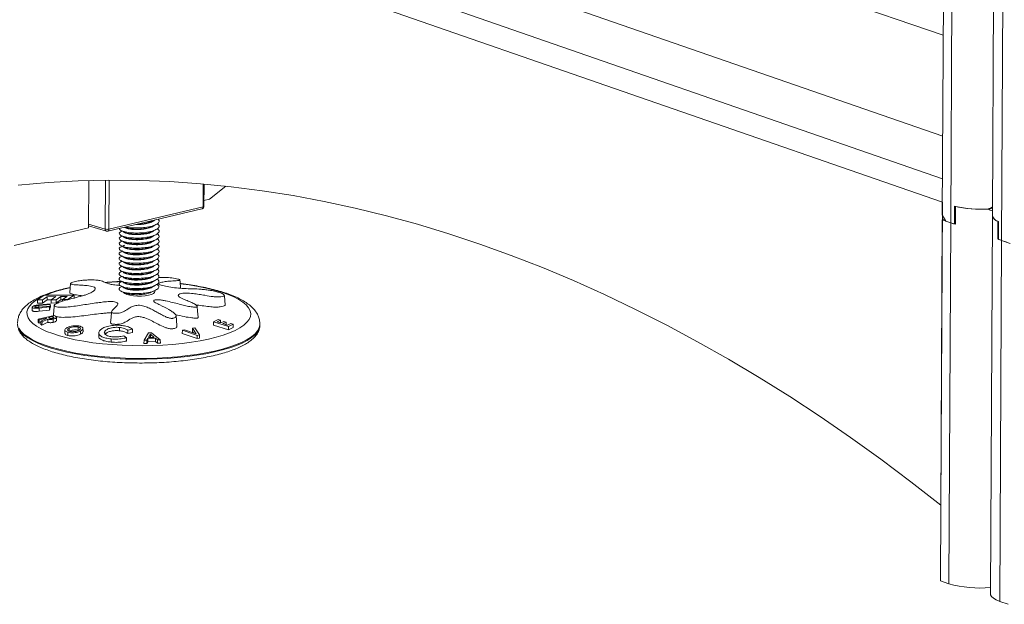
# Model space of a CAD drawing. Header units: millimetres. Extents: x 0 to 420, y 0 to 297.
# Tile 93 of 131: x 332 to 347, y 81 to 90. Entities that reach past the tile are written whole.
import ezdxf

# ---------------------------------------------------------------- set-up
doc = ezdxf.new("R2010")
doc.units = ezdxf.units.MM

msp = doc.modelspace()

# ---------------------------------------------------------------- linework, layer by layer
at = {"color": 7, "linetype": 'Continuous', "lineweight": 18}
for p, q in [((347.304, 109.045), (347.189, 86.826)), ((346.427, 86.835), (346.542, 108.9)), ((346.671, 108.932), (346.556, 86.714)), ((347.444, 108.665), (347.328, 86.446)), ((346.442, 89.559), (336.92, 92.86)), ((346.43, 87.383), (333.03, 92.029)), ((346.428, 87.026), (332.418, 91.884)), ((346.434, 88.027), (336.913, 91.327)), ((333.468, 87.355), (333.464, 86.636)), ((335.216, 86.964), (335.218, 87.302)), ((335.546, 87.27), (335.3, 87.072)), ((335.216, 87.052), (335.3, 87.072)), ((346.405, 82.429), (346.428, 87.026)), ((333.756, 86.586), (335.185, 86.925)), ((333.772, 86.616), (335.202, 86.955)), ((346.611, 86.697), (346.613, 86.965)), ((346.627, 86.693), (346.628, 86.961)), ((347.122, 86.92), (347.19, 86.936)), ((346.427, 86.758), (346.399, 81.28)), ((346.479, 86.74), (346.427, 86.835)), ((346.464, 86.767), (346.427, 86.758)), ((346.427, 86.758), (346.556, 86.714)), ((346.556, 86.714), (346.479, 86.74)), ((347.189, 86.826), (347.159, 81.08)), ((347.271, 86.47), (347.272, 86.738)), ((347.281, 86.465), (347.282, 86.733)), ((332.332, 86.367), (333.464, 86.636)), ((333.464, 86.666), (333.735, 86.587)), ((334.013, 86.647), (334.019, 86.645)), ((346.527, 81.236), (346.556, 86.714)), ((346.627, 86.7), (346.611, 86.697)), ((347.281, 86.472), (347.271, 86.47)), ((347.3, 80.968), (347.328, 86.446)), ((347.457, 86.401), (347.328, 86.446)), ((347.328, 86.446), (347.406, 86.419)), ((333.191, 85.793), (333.178, 85.658)), ((333.938, 85.73), (333.971, 85.746)), ((334.468, 85.668), (334.468, 85.685)), ((332.688, 85.544), (332.687, 85.495)), ((332.789, 85.613), (332.688, 85.544)), ((332.688, 85.544), (332.765, 85.544)), ((332.765, 85.544), (332.834, 85.592)), ((332.765, 85.544), (332.765, 85.495)), ((332.765, 85.495), (332.834, 85.543)), ((333.243, 85.617), (332.789, 85.613)), ((332.834, 85.592), (332.967, 85.594)), ((332.834, 85.592), (332.834, 85.543)), ((332.834, 85.543), (332.898, 85.544)), ((332.898, 85.545), (332.897, 85.496)), ((332.967, 85.594), (332.898, 85.545)), ((332.898, 85.545), (332.972, 85.546)), ((332.972, 85.546), (333.041, 85.594)), ((332.972, 85.546), (332.973, 85.497)), ((332.973, 85.497), (333.041, 85.545)), ((333.041, 85.594), (333.137, 85.595)), ((333.041, 85.594), (333.041, 85.545)), ((333.041, 85.545), (333.068, 85.545)), ((333.068, 85.547), (333.067, 85.522)), ((333.137, 85.595), (333.068, 85.547)), ((333.068, 85.547), (333.143, 85.548)), ((333.143, 85.548), (333.243, 85.617)), ((333.243, 85.617), (333.244, 85.567)), ((332.687, 85.495), (332.765, 85.495)), ((332.71, 85.457), (332.88, 85.474)), ((332.873, 85.448), (332.71, 85.432)), ((332.714, 85.42), (332.871, 85.436)), ((332.714, 85.371), (332.871, 85.387)), ((332.882, 85.485), (332.726, 85.47)), ((332.871, 85.436), (332.873, 85.448)), ((332.871, 85.436), (332.871, 85.387)), ((332.871, 85.387), (332.874, 85.399)), ((332.873, 85.448), (332.874, 85.399)), ((332.874, 85.424), (332.88, 85.425)), ((332.88, 85.474), (332.882, 85.485)), ((332.88, 85.474), (332.88, 85.425)), ((332.88, 85.425), (332.883, 85.436)), ((332.882, 85.485), (332.883, 85.436)), ((332.897, 85.496), (332.973, 85.497)), ((332.698, 85.251), (332.697, 85.203)), ((332.941, 85.309), (332.698, 85.251)), ((332.698, 85.251), (332.713, 85.24)), ((332.713, 85.24), (332.712, 85.191)), ((332.713, 85.24), (332.821, 85.266)), ((332.826, 85.262), (332.741, 85.22)), ((332.757, 85.208), (332.844, 85.252)), ((332.821, 85.266), (332.826, 85.262)), ((332.821, 85.266), (332.821, 85.26)), ((332.857, 85.275), (332.92, 85.29)), ((332.865, 85.269), (332.857, 85.275)), ((332.92, 85.29), (332.927, 85.285)), ((332.92, 85.29), (332.92, 85.265)), ((332.959, 85.296), (332.941, 85.309)), ((335.433, 85.244), (335.363, 85.21)), ((335.417, 85.21), (335.466, 85.234)), ((335.466, 85.234), (335.433, 85.244)), ((335.466, 85.234), (335.467, 85.194)), ((332.697, 85.203), (332.712, 85.191)), ((332.712, 85.191), (332.74, 85.198)), ((332.741, 85.22), (332.739, 85.172)), ((332.739, 85.172), (332.756, 85.159)), ((332.741, 85.22), (332.757, 85.208)), ((332.757, 85.208), (332.756, 85.159)), ((332.756, 85.159), (332.844, 85.203)), ((333.171, 85.116), (333.171, 85.068)), ((333.308, 85.131), (333.307, 85.082)), ((333.931, 85.125), (333.931, 85.075)), ((334.06, 85.083), (334.059, 85.033)), ((334.06, 85.083), (334.132, 85.098)), ((334.132, 85.098), (334.133, 85.049)), ((334.889, 85.084), (334.887, 85.035)), ((334.922, 85.091), (334.889, 85.084)), ((334.889, 85.084), (335.114, 85.004)), ((335.099, 85.029), (334.922, 85.091)), ((335.044, 85.115), (335.042, 85.066)), ((335.077, 85.121), (335.044, 85.115)), ((335.044, 85.115), (335.099, 85.029)), ((335.149, 85.011), (335.077, 85.121)), ((335.363, 85.21), (335.362, 85.161)), ((335.362, 85.161), (335.59, 85.09)), ((335.363, 85.21), (335.59, 85.139)), ((335.47, 85.193), (335.417, 85.21)), ((335.519, 85.217), (335.47, 85.193)), ((335.503, 85.183), (335.553, 85.206)), ((335.575, 85.16), (335.503, 85.183)), ((335.553, 85.206), (335.519, 85.217)), ((335.553, 85.206), (335.554, 85.167)), ((335.625, 85.184), (335.575, 85.16)), ((335.59, 85.139), (335.66, 85.173)), ((335.59, 85.139), (335.59, 85.09)), ((335.59, 85.09), (335.661, 85.124)), ((335.66, 85.173), (335.625, 85.184)), ((335.66, 85.173), (335.661, 85.124)), ((336.065, 85.162), (336.065, 85.175)), ((333.343, 85.071), (333.343, 85.022)), ((333.711, 85.069), (333.711, 85.02)), ((333.809, 84.951), (333.808, 84.902)), ((334.037, 84.967), (333.999, 84.997)), ((334.037, 84.967), (334.038, 84.918)), ((334.059, 85.033), (334.133, 85.049)), ((334.307, 84.93), (334.305, 84.881)), ((334.375, 85.041), (334.307, 84.93)), ((334.307, 84.93), (334.349, 84.932)), ((334.349, 84.932), (334.364, 84.956)), ((334.349, 84.932), (334.349, 84.883)), ((334.364, 84.956), (334.482, 84.96)), ((334.364, 84.956), (334.364, 84.907)), ((334.374, 84.972), (334.403, 85.021)), ((334.462, 84.975), (334.374, 84.972)), ((334.419, 85.043), (334.375, 85.041)), ((334.403, 85.021), (334.462, 84.975)), ((334.403, 85.021), (334.403, 84.973)), ((334.553, 84.938), (334.419, 85.043)), ((334.482, 84.96), (334.481, 84.911)), ((334.482, 84.96), (334.51, 84.937)), ((334.51, 84.937), (334.553, 84.938)), ((334.51, 84.937), (334.51, 84.888)), ((334.553, 84.938), (334.554, 84.889)), ((334.887, 85.035), (335.114, 84.956)), ((335.042, 85.066), (335.057, 85.044)), ((335.114, 85.004), (335.149, 85.011)), ((335.114, 85.004), (335.114, 84.956)), ((335.114, 84.956), (335.15, 84.963)), ((335.149, 85.011), (335.15, 84.963)), ((334.305, 84.881), (334.349, 84.883)), ((334.349, 84.883), (334.364, 84.907)), ((334.364, 84.907), (334.481, 84.911)), ((334.481, 84.911), (334.51, 84.888)), ((334.51, 84.888), (334.554, 84.889)), ((346.527, 81.236), (346.399, 81.28)), ((347.3, 80.968), (347.429, 80.923))]:
    msp.add_line(p, q, dxfattribs=at)
at = {"color": 8, "linetype": 'Continuous', "lineweight": 18}
for p, q in [((333.717, 86.618), (333.72, 87.359)), ((333.776, 87.36), (333.772, 86.616)), ((335.202, 86.955), (335.203, 87.303)), ((333.464, 86.691), (333.717, 86.618)), ((332.71, 85.457), (332.709, 85.432)), ((332.927, 85.285), (332.927, 85.267))]:
    msp.add_line(p, q, dxfattribs=at)
at = {"color": 7, "linetype": 'Continuous', "lineweight": 18, "flags": 128}
for points in [[(332.394, 87.287), (332.85, 87.325), (333.308, 87.349), (333.769, 87.36), (334.232, 87.356), (334.696, 87.338), (335.163, 87.306), (335.63, 87.261), (336.1, 87.201), (336.57, 87.127), (337.041, 87.039), (337.514, 86.937), (337.987, 86.821), (338.46, 86.691), (338.933, 86.547), (339.407, 86.39), (339.881, 86.219), (340.354, 86.034), (340.827, 85.836), (341.3, 85.624), (341.771, 85.399), (342.242, 85.16), (342.711, 84.908), (343.179, 84.644), (343.646, 84.365), (344.111, 84.075), (344.574, 83.771), (345.035, 83.454), (345.494, 83.125), (345.951, 82.783), (346.405, 82.429)], [(334.861, 85.72), (334.853, 85.815), (334.85, 85.845)], [(333.992, 85.657), (333.993, 85.656), (334.014, 85.639), (334.047, 85.625), (334.092, 85.613), (334.146, 85.605), (334.205, 85.601), (334.265, 85.601), (334.323, 85.606), (334.374, 85.614), (334.417, 85.626), (334.448, 85.641), (334.465, 85.658), (334.468, 85.668)], [(335.538, 85.47), (335.526, 85.601), (335.526, 85.612)], [(332.609, 85.432), (332.608, 85.414), (332.608, 85.383)], [(332.943, 85.461), (332.941, 85.444), (332.929, 85.317)], [(335.128, 85.281), (335.12, 85.371), (335.114, 85.442)], [(332.844, 85.252), (332.844, 85.212), (332.844, 85.203)], [(332.928, 85.253), (332.928, 85.212), (332.928, 85.203)], [(332.975, 85.23), (332.975, 85.251), (332.975, 85.281)], [(333.814, 85.362), (333.806, 85.278), (333.798, 85.199)], [(334.806, 85.143), (334.797, 85.242), (334.792, 85.3)], [(333.151, 85.052), (333.151, 85.019), (333.15, 85.004)], [(333.618, 85.039), (333.617, 85.011), (333.617, 84.99)], [(347.159, 81.08), (347.161, 81.067), (347.175, 81.04), (347.203, 81.014), (347.245, 80.99), (347.3, 80.968)]]:
    msp.add_lwpolyline(points, dxfattribs=at)
at = {"color": 8, "linetype": 'Continuous', "lineweight": 18, "flags": 128}
for points in [[(335.202, 86.955), (335.201, 86.948), (335.2, 86.942), (335.197, 86.936), (335.194, 86.931), (335.19, 86.928), (335.186, 86.926), (335.185, 86.925)], [(335.216, 86.964), (335.216, 86.963), (335.214, 86.961), (335.211, 86.959), (335.207, 86.957), (335.202, 86.955)], [(332.723, 85.573), (332.66, 85.534), (332.606, 85.493), (332.566, 85.45), (332.54, 85.406), (332.527, 85.362), (332.529, 85.318), (332.545, 85.273), (332.574, 85.229), (332.618, 85.186), (332.674, 85.145), (332.744, 85.105), (332.826, 85.066), (332.919, 85.031), (333.024, 84.997), (333.138, 84.967), (333.261, 84.939), (333.392, 84.915), (333.53, 84.894), (333.674, 84.877), (333.823, 84.864), (333.975, 84.855), (334.129, 84.849), (334.283, 84.848), (334.438, 84.851), (334.59, 84.858), (334.74, 84.868), (334.885, 84.883), (335.025, 84.902), (335.158, 84.924), (335.283, 84.949), (335.4, 84.978), (335.507, 85.009), (335.603, 85.044), (335.688, 85.081), (335.761, 85.12), (335.821, 85.16), (335.868, 85.203), (335.901, 85.246), (335.92, 85.29), (335.926, 85.334), (335.917, 85.379), (335.894, 85.423), (335.858, 85.466), (335.808, 85.509), (335.744, 85.55), (335.669, 85.589), (335.581, 85.626), (335.482, 85.661), (335.373, 85.693), (335.254, 85.722), (335.126, 85.748), (334.991, 85.77), (334.855, 85.788)], [(332.406, 85.114), (332.437, 85.068), (332.482, 85.024), (332.54, 84.981), (332.611, 84.939), (332.694, 84.899), (332.789, 84.861), (332.894, 84.826), (333.01, 84.793), (333.135, 84.764), (333.269, 84.737), (333.409, 84.714), (333.556, 84.695), (333.708, 84.679), (333.864, 84.668), (334.022, 84.66), (334.183, 84.656), (334.343, 84.656), (334.503, 84.66), (334.66, 84.669), (334.814, 84.681), (334.964, 84.697), (335.108, 84.716), (335.245, 84.74), (335.375, 84.766), (335.496, 84.796), (335.607, 84.829), (335.708, 84.864), (335.797, 84.902), (335.874, 84.942), (335.939, 84.984), (335.991, 85.028), (336.029, 85.072), (336.054, 85.118), (336.065, 85.164), (336.065, 85.177)], [(332.406, 85.1), (332.437, 85.055), (332.482, 85.01), (332.54, 84.967), (332.611, 84.925), (332.694, 84.885), (332.789, 84.848), (332.894, 84.812), (333.01, 84.78), (333.135, 84.75), (333.269, 84.724), (333.409, 84.701), (333.556, 84.682), (333.708, 84.666), (333.864, 84.654), (334.022, 84.646), (334.183, 84.643), (334.343, 84.643), (334.503, 84.647), (334.66, 84.655), (334.814, 84.667), (334.964, 84.683), (335.108, 84.703), (335.245, 84.726), (335.375, 84.753), (335.496, 84.783), (335.607, 84.815), (335.708, 84.851), (335.797, 84.889), (335.874, 84.929), (335.939, 84.971), (335.991, 85.014), (336.029, 85.059), (336.054, 85.105), (336.065, 85.151), (336.065, 85.162)]]:
    msp.add_lwpolyline(points, dxfattribs=at)
at = {"color": 7, "linetype": 'Continuous', "lineweight": 18}
for centre, radius, start, end in [((335.176, 86.964), 0.04, 283.3526, 359.7022), ((347.02, 88.683), 1.765, 256.6712, 273.3223), ((347.021, 88.714), 1.796, 257.3618, 273.2264), ((347.303, 86.85), 0.117, 191.9833, 254.4826), ((347.312, 86.856), 0.127, 193.6511, 256.5072), ((333.747, 86.731), 0.117, 254.7611, 282.2904), ((333.747, 86.625), 0.04, 253.7637, 283.3526), ((346.824, 87.496), 0.827, 251.0754, 256.1887), ((346.814, 87.463), 0.793, 251.0103, 255.211), ((347.492, 86.925), 0.507, 244.0936, 251.1854), ((347.502, 86.953), 0.536, 245.6122, 251.0655), ((346.994, 82.876), 1.706, 254.1127, 275.5579)]:
    msp.add_arc(centre, radius, start, end, dxfattribs=at)
at = {"color": 8, "linetype": 'Continuous', "lineweight": 18}
for centre, radius, start, end in [((333.747, 86.615), 0.0306, 175.0134, 247.4319), ((333.744, 86.612), 0.0287, 294.5727, 7.7445), ((334.183, 80.322), 5.504, 92.164, 94.8132), ((333.615, 83.646), 2.127, 101.7613, 112.2999)]:
    msp.add_arc(centre, radius, start, end, dxfattribs=at)
at = {"color": 7, "linetype": 'Continuous', "lineweight": 18}
for centre, major_axis, ratio, start_param, end_param in [((347.014, 86.593), (0.588, 0.416), 0.307983, 1.059586, 1.175122), ((347.019, 87.589), (-0.473, 0.668), 0.547208, 2.402342, 2.517878)]:
    msp.add_ellipse(centre, major_axis=major_axis, ratio=ratio, start_param=start_param, end_param=end_param, dxfattribs=at)
for points, knots in [([(334.03, 86.651), (334.034, 86.65), (334.063, 86.641), (334.148, 86.634), (334.266, 86.635), (334.382, 86.65), (334.475, 86.677), (334.529, 86.712), (334.544, 86.744), (334.525, 86.762), (334.518, 86.767)], [0, 0, 0, 0, 0.02532, 0.178113, 0.330906, 0.478946, 0.633073, 0.783263, 0.933456, 1, 1, 1, 1]), ([(334.185, 86.688), (334.21, 86.688), (334.266, 86.688), (334.352, 86.7), (334.423, 86.723), (334.462, 86.743), (334.464, 86.754), (334.464, 86.754)], [0, 0, 0, 0, 0.207602, 0.461402, 0.72566, 0.983156, 1, 1, 1, 1]), ([(334.221, 86.697), (334.234, 86.697), (334.278, 86.697), (334.353, 86.708), (334.398, 86.724), (334.421, 86.732)], [0, 0, 0, 0, 0.173515, 0.579196, 1, 1, 1, 1]), ([(334.326, 86.722), (334.343, 86.724), (334.399, 86.73), (334.452, 86.744), (334.471, 86.756), (334.472, 86.756)], [0, 0, 0, 0, 0.302302, 0.976034, 1, 1, 1, 1]), ([(334.42, 86.732), (334.428, 86.735), (334.445, 86.743), (334.463, 86.751), (334.472, 86.756)], [0, 0, 0, 0, 0.437373, 1, 1, 1, 1]), ([(333.976, 86.588), (333.963, 86.583), (333.93, 86.57), (333.925, 86.543), (333.96, 86.515), (334.038, 86.492), (334.145, 86.481), (334.266, 86.482), (334.381, 86.496), (334.474, 86.523), (334.529, 86.559), (334.543, 86.595), (334.518, 86.616), (334.507, 86.626)], [0, 0, 0, 0, 0.060367, 0.15613, 0.254402, 0.348792, 0.446213, 0.543635, 0.638026, 0.736297, 0.832059, 0.927823, 1, 1, 1, 1]), ([(333.935, 86.629), (333.934, 86.626), (333.927, 86.613), (333.963, 86.592), (334.038, 86.569), (334.146, 86.557), (334.266, 86.559), (334.382, 86.573), (334.475, 86.6), (334.53, 86.635), (334.544, 86.671), (334.518, 86.693), (334.507, 86.702)], [0, 0, 0, 0, 0.031629, 0.1444, 0.252715, 0.36451, 0.476304, 0.584621, 0.697392, 0.807282, 0.917174, 1, 1, 1, 1]), ([(333.965, 86.594), (333.974, 86.59), (333.992, 86.581), (334.01, 86.572), (334.019, 86.568)], [0, 0, 0, 0, 0.50006, 1, 1, 1, 1]), ([(333.996, 86.586), (333.995, 86.584), (333.99, 86.574), (334.018, 86.558), (334.078, 86.541), (334.163, 86.533), (334.259, 86.535), (334.35, 86.547), (334.425, 86.569), (334.449, 86.588), (334.461, 86.598)], [0, 0, 0, 0, 0.037316, 0.17829, 0.313682, 0.453431, 0.593184, 0.728578, 0.869551, 1, 1, 1, 1]), ([(334.008, 86.646), (334.012, 86.642), (334.024, 86.632), (334.08, 86.618), (334.163, 86.609), (334.26, 86.612), (334.351, 86.624), (334.425, 86.646), (334.45, 86.665), (334.461, 86.674)], [0, 0, 0, 0, 0.080608, 0.232095, 0.388457, 0.544823, 0.696312, 0.854043, 1, 1, 1, 1]), ([(334.02, 86.568), (334.021, 86.567), (334.03, 86.56), (334.081, 86.549), (334.163, 86.54), (334.259, 86.543), (334.352, 86.554), (334.397, 86.57), (334.42, 86.579)], [0, 0, 0, 0, 0.0162, 0.209038, 0.408082, 0.607131, 0.799971, 1, 1, 1, 1]), ([(334.021, 86.645), (334.021, 86.644), (334.031, 86.637), (334.081, 86.626), (334.163, 86.617), (334.259, 86.619), (334.352, 86.631), (334.397, 86.647), (334.42, 86.655)], [0, 0, 0, 0, 0.0162, 0.209038, 0.408082, 0.607131, 0.799971, 1, 1, 1, 1]), ([(334.42, 86.655), (334.428, 86.659), (334.445, 86.667), (334.462, 86.675), (334.472, 86.679)], [0, 0, 0, 0, 0.437373, 1, 1, 1, 1]), ([(334.42, 86.578), (334.427, 86.582), (334.444, 86.59), (334.462, 86.598), (334.472, 86.603)], [0, 0, 0, 0, 0.437368, 1, 1, 1, 1]), ([(333.975, 86.435), (333.963, 86.43), (333.929, 86.417), (333.924, 86.39), (333.959, 86.362), (334.037, 86.339), (334.144, 86.327), (334.265, 86.329), (334.381, 86.343), (334.474, 86.37), (334.528, 86.405), (334.542, 86.442), (334.517, 86.463), (334.506, 86.472)], [0, 0, 0, 0, 0.060367, 0.15613, 0.254402, 0.348792, 0.446213, 0.543635, 0.638026, 0.736297, 0.832059, 0.927823, 1, 1, 1, 1]), ([(333.976, 86.512), (333.963, 86.507), (333.93, 86.494), (333.924, 86.467), (333.959, 86.439), (334.038, 86.416), (334.145, 86.404), (334.265, 86.406), (334.381, 86.42), (334.474, 86.447), (334.529, 86.482), (334.543, 86.518), (334.517, 86.54), (334.506, 86.549)], [0, 0, 0, 0, 0.060367, 0.15613, 0.254402, 0.348792, 0.446213, 0.543635, 0.638026, 0.736297, 0.832059, 0.927823, 1, 1, 1, 1]), ([(333.964, 86.517), (333.973, 86.513), (333.991, 86.504), (334.009, 86.496), (334.018, 86.491)], [0, 0, 0, 0, 0.50006, 1, 1, 1, 1]), ([(333.964, 86.441), (333.973, 86.436), (333.991, 86.428), (334.009, 86.419), (334.018, 86.415)], [0, 0, 0, 0, 0.50006, 1, 1, 1, 1]), ([(333.996, 86.509), (333.995, 86.507), (333.99, 86.498), (334.018, 86.482), (334.077, 86.464), (334.163, 86.456), (334.259, 86.458), (334.35, 86.471), (334.425, 86.492), (334.449, 86.512), (334.46, 86.521)], [0, 0, 0, 0, 0.037316, 0.17829, 0.313682, 0.453431, 0.593184, 0.728578, 0.869551, 1, 1, 1, 1]), ([(333.995, 86.433), (333.994, 86.431), (333.989, 86.421), (334.017, 86.405), (334.077, 86.388), (334.163, 86.38), (334.258, 86.382), (334.35, 86.394), (334.424, 86.416), (334.448, 86.435), (334.46, 86.444)], [0, 0, 0, 0, 0.0373162, 0.1782901, 0.3136821, 0.4534312, 0.593184, 0.7285779, 0.8695508, 1, 1, 1, 1]), ([(334.019, 86.415), (334.02, 86.414), (334.03, 86.407), (334.08, 86.396), (334.162, 86.387), (334.258, 86.389), (334.351, 86.401), (334.396, 86.417), (334.419, 86.425)], [0, 0, 0, 0, 0.0162001, 0.209038, 0.4080816, 0.6071306, 0.7999711, 1, 1, 1, 1]), ([(334.02, 86.491), (334.021, 86.491), (334.03, 86.483), (334.08, 86.472), (334.162, 86.464), (334.259, 86.466), (334.352, 86.478), (334.397, 86.494), (334.419, 86.502)], [0, 0, 0, 0, 0.0162001, 0.2090381, 0.4080817, 0.6071307, 0.7999711, 1, 1, 1, 1]), ([(334.419, 86.502), (334.427, 86.505), (334.444, 86.513), (334.461, 86.522), (334.471, 86.526)], [0, 0, 0, 0, 0.437373, 1, 1, 1, 1]), ([(334.419, 86.425), (334.426, 86.429), (334.444, 86.437), (334.461, 86.445), (334.471, 86.45)], [0, 0, 0, 0, 0.437373, 1, 1, 1, 1]), ([(333.975, 86.282), (333.962, 86.277), (333.929, 86.264), (333.923, 86.237), (333.958, 86.209), (334.036, 86.186), (334.144, 86.174), (334.264, 86.176), (334.38, 86.19), (334.473, 86.217), (334.528, 86.252), (334.542, 86.288), (334.516, 86.31), (334.505, 86.319)], [0, 0, 0, 0, 0.060367, 0.15613, 0.254402, 0.348792, 0.446213, 0.543635, 0.638026, 0.736297, 0.832059, 0.927823, 1, 1, 1, 1]), ([(333.975, 86.359), (333.962, 86.354), (333.929, 86.34), (333.924, 86.313), (333.959, 86.285), (334.037, 86.263), (334.144, 86.251), (334.265, 86.252), (334.38, 86.266), (334.473, 86.294), (334.528, 86.329), (334.542, 86.365), (334.516, 86.386), (334.506, 86.396)], [0, 0, 0, 0, 0.060367, 0.15613, 0.254402, 0.348792, 0.446213, 0.543635, 0.638026, 0.736297, 0.832059, 0.927823, 1, 1, 1, 1]), ([(333.963, 86.287), (333.972, 86.283), (333.99, 86.275), (334.008, 86.266), (334.017, 86.262)], [0, 0, 0, 0, 0.50006, 1, 1, 1, 1]), ([(333.964, 86.364), (333.973, 86.36), (333.99, 86.351), (334.008, 86.343), (334.017, 86.338)], [0, 0, 0, 0, 0.500058, 1, 1, 1, 1]), ([(334.016, 86.372), (334.008, 86.371), (333.997, 86.369), (333.991, 86.366), (333.99, 86.365)], [0, 0, 0, 0, 0.7021709, 1, 1, 1, 1]), ([(333.995, 86.356), (333.994, 86.354), (333.989, 86.345), (334.017, 86.328), (334.077, 86.311), (334.162, 86.303), (334.258, 86.305), (334.349, 86.317), (334.424, 86.339), (334.448, 86.359), (334.46, 86.368)], [0, 0, 0, 0, 0.037316, 0.17829, 0.313682, 0.453431, 0.593184, 0.728578, 0.869551, 1, 1, 1, 1]), ([(333.995, 86.279), (333.993, 86.277), (333.988, 86.268), (334.017, 86.252), (334.076, 86.235), (334.162, 86.226), (334.258, 86.228), (334.349, 86.241), (334.423, 86.263), (334.448, 86.282), (334.459, 86.291)], [0, 0, 0, 0, 0.037316, 0.17829, 0.313682, 0.453431, 0.593184, 0.728578, 0.869551, 1, 1, 1, 1]), ([(334.019, 86.338), (334.02, 86.338), (334.029, 86.33), (334.079, 86.319), (334.162, 86.311), (334.258, 86.313), (334.351, 86.325), (334.396, 86.341), (334.419, 86.349)], [0, 0, 0, 0, 0.0162, 0.209038, 0.408082, 0.607131, 0.799971, 1, 1, 1, 1]), ([(334.019, 86.262), (334.019, 86.261), (334.029, 86.254), (334.079, 86.242), (334.161, 86.234), (334.257, 86.236), (334.35, 86.248), (334.395, 86.264), (334.418, 86.272)], [0, 0, 0, 0, 0.0162, 0.209038, 0.408082, 0.607131, 0.799971, 1, 1, 1, 1]), ([(334.418, 86.349), (334.426, 86.352), (334.443, 86.36), (334.461, 86.368), (334.47, 86.373)], [0, 0, 0, 0, 0.43737, 1, 1, 1, 1]), ([(334.418, 86.272), (334.426, 86.275), (334.443, 86.284), (334.46, 86.292), (334.47, 86.296)], [0, 0, 0, 0, 0.437373, 1, 1, 1, 1]), ([(333.974, 86.205), (333.961, 86.2), (333.928, 86.187), (333.923, 86.16), (333.958, 86.132), (334.036, 86.109), (334.143, 86.098), (334.264, 86.099), (334.379, 86.113), (334.472, 86.14), (334.527, 86.175), (334.541, 86.212), (334.516, 86.233), (334.505, 86.243)], [0, 0, 0, 0, 0.060367, 0.15613, 0.254402, 0.348792, 0.446213, 0.543635, 0.638026, 0.736297, 0.832059, 0.927823, 1, 1, 1, 1]), ([(333.974, 86.129), (333.961, 86.124), (333.928, 86.111), (333.923, 86.083), (333.957, 86.056), (334.036, 86.033), (334.143, 86.021), (334.263, 86.022), (334.379, 86.037), (334.472, 86.064), (334.527, 86.099), (334.541, 86.135), (334.515, 86.157), (334.504, 86.166)], [0, 0, 0, 0, 0.060367, 0.15613, 0.254402, 0.348792, 0.446213, 0.543635, 0.638026, 0.736297, 0.832059, 0.927823, 1, 1, 1, 1]), ([(333.963, 86.211), (333.972, 86.207), (333.99, 86.198), (334.008, 86.189), (334.017, 86.185)], [0, 0, 0, 0, 0.50006, 1, 1, 1, 1]), ([(333.963, 86.134), (333.971, 86.13), (333.989, 86.121), (334.007, 86.113), (334.016, 86.108)], [0, 0, 0, 0, 0.5000558, 1, 1, 1, 1]), ([(333.994, 86.203), (333.993, 86.201), (333.988, 86.191), (334.016, 86.175), (334.076, 86.158), (334.161, 86.15), (334.257, 86.152), (334.348, 86.164), (334.423, 86.186), (334.447, 86.205), (334.459, 86.215)], [0, 0, 0, 0, 0.037316, 0.17829, 0.313682, 0.453431, 0.593184, 0.728578, 0.869551, 1, 1, 1, 1]), ([(333.994, 86.126), (333.993, 86.124), (333.988, 86.115), (334.016, 86.099), (334.075, 86.081), (334.161, 86.073), (334.257, 86.075), (334.348, 86.087), (334.423, 86.109), (334.447, 86.129), (334.458, 86.138)], [0, 0, 0, 0, 0.0373162, 0.1782901, 0.3136821, 0.4534312, 0.593184, 0.7285779, 0.8695508, 1, 1, 1, 1]), ([(334.018, 86.185), (334.019, 86.184), (334.028, 86.177), (334.079, 86.166), (334.161, 86.157), (334.257, 86.16), (334.35, 86.171), (334.395, 86.187), (334.418, 86.195)], [0, 0, 0, 0, 0.0162001, 0.2090381, 0.4080817, 0.6071307, 0.7999711, 1, 1, 1, 1]), ([(334.417, 86.119), (334.425, 86.122), (334.442, 86.13), (334.459, 86.138), (334.469, 86.143)], [0, 0, 0, 0, 0.437373, 1, 1, 1, 1]), ([(334.418, 86.195), (334.425, 86.199), (334.442, 86.207), (334.46, 86.215), (334.47, 86.22)], [0, 0, 0, 0, 0.437373, 1, 1, 1, 1]), ([(333.973, 86.052), (333.961, 86.047), (333.927, 86.034), (333.922, 86.007), (333.957, 85.979), (334.035, 85.956), (334.142, 85.944), (334.263, 85.946), (334.379, 85.96), (334.472, 85.987), (334.526, 86.022), (334.54, 86.058), (334.515, 86.08), (334.504, 86.089)], [0, 0, 0, 0, 0.060367, 0.15613, 0.254402, 0.348792, 0.446213, 0.543635, 0.638026, 0.736297, 0.832059, 0.927823, 1, 1, 1, 1]), ([(333.973, 85.975), (333.96, 85.97), (333.927, 85.957), (333.922, 85.93), (333.957, 85.902), (334.035, 85.879), (334.142, 85.868), (334.263, 85.869), (334.378, 85.883), (334.471, 85.91), (334.526, 85.946), (334.54, 85.982), (334.514, 86.003), (334.504, 86.013)], [0, 0, 0, 0, 0.060367, 0.15613, 0.254402, 0.348792, 0.446213, 0.543635, 0.638026, 0.736297, 0.832059, 0.927823, 1, 1, 1, 1]), ([(333.962, 86.058), (333.971, 86.053), (333.989, 86.045), (334.007, 86.036), (334.016, 86.032)], [0, 0, 0, 0, 0.50006, 1, 1, 1, 1]), ([(333.962, 85.981), (333.971, 85.977), (333.988, 85.968), (334.006, 85.959), (334.015, 85.955)], [0, 0, 0, 0, 0.50006, 1, 1, 1, 1]), ([(333.993, 85.973), (333.992, 85.971), (333.987, 85.961), (334.015, 85.945), (334.075, 85.928), (334.16, 85.92), (334.256, 85.922), (334.347, 85.934), (334.422, 85.956), (334.446, 85.975), (334.458, 85.985)], [0, 0, 0, 0, 0.037316, 0.17829, 0.313682, 0.453431, 0.593184, 0.728578, 0.869551, 1, 1, 1, 1]), ([(333.993, 86.05), (333.992, 86.048), (333.987, 86.038), (334.015, 86.022), (334.075, 86.005), (334.161, 85.996), (334.256, 85.999), (334.348, 86.011), (334.422, 86.033), (334.446, 86.052), (334.458, 86.061)], [0, 0, 0, 0, 0.037316, 0.17829, 0.313682, 0.453431, 0.593184, 0.728578, 0.869551, 1, 1, 1, 1]), ([(334.017, 86.032), (334.018, 86.031), (334.028, 86.024), (334.078, 86.013), (334.16, 86.004), (334.256, 86.006), (334.349, 86.018), (334.394, 86.034), (334.417, 86.042)], [0, 0, 0, 0, 0.0162, 0.209038, 0.408082, 0.607131, 0.799971, 1, 1, 1, 1]), ([(334.018, 86.108), (334.019, 86.108), (334.028, 86.1), (334.078, 86.089), (334.16, 86.081), (334.257, 86.083), (334.35, 86.095), (334.395, 86.111), (334.417, 86.119)], [0, 0, 0, 0, 0.0162001, 0.209038, 0.4080816, 0.6071306, 0.7999711, 1, 1, 1, 1]), ([(334.416, 85.965), (334.424, 85.969), (334.441, 85.977), (334.459, 85.985), (334.468, 85.99)], [0, 0, 0, 0, 0.437373, 1, 1, 1, 1]), ([(334.417, 86.042), (334.424, 86.046), (334.442, 86.054), (334.459, 86.062), (334.469, 86.066)], [0, 0, 0, 0, 0.437368, 1, 1, 1, 1]), ([(333.707, 85.812), (333.697, 85.817), (333.677, 85.827), (333.638, 85.839), (333.571, 85.846), (333.49, 85.848), (333.408, 85.844), (333.351, 85.838), (333.304, 85.831), (333.26, 85.823), (333.221, 85.812), (333.193, 85.8), (333.188, 85.788), (333.207, 85.78), (333.243, 85.774), (333.294, 85.77), (333.363, 85.766), (333.435, 85.761), (333.493, 85.754), (333.541, 85.743), (333.571, 85.724), (333.563, 85.695), (333.523, 85.663), (333.461, 85.634), (333.397, 85.613), (333.317, 85.591), (333.21, 85.564), (333.104, 85.535), (333.023, 85.508), (332.977, 85.489), (332.951, 85.474), (332.942, 85.464), (332.943, 85.454), (332.959, 85.444), (332.994, 85.434), (333.061, 85.43), (333.155, 85.436), (333.266, 85.45), (333.415, 85.473), (333.557, 85.495), (333.692, 85.512), (333.771, 85.519), (333.833, 85.518), (333.874, 85.512), (333.898, 85.501), (333.909, 85.487), (333.905, 85.463), (333.872, 85.432), (333.837, 85.4), (333.818, 85.375), (333.813, 85.362), (333.814, 85.354), (333.819, 85.349), (333.83, 85.345), (333.852, 85.341), (333.887, 85.339), (333.929, 85.342), (333.972, 85.354), (334.014, 85.375), (334.057, 85.402), (334.101, 85.431), (334.147, 85.453), (334.197, 85.461), (334.24, 85.462), (334.296, 85.453), (334.357, 85.432), (334.422, 85.401), (334.486, 85.366), (334.55, 85.33), (334.609, 85.298), (334.659, 85.277), (334.693, 85.267), (334.716, 85.263), (334.738, 85.263), (334.759, 85.268), (334.779, 85.277), (334.792, 85.289), (334.793, 85.307), (334.776, 85.333), (334.736, 85.365), (334.66, 85.412), (334.57, 85.456), (334.49, 85.494), (334.457, 85.514), (334.451, 85.526), (334.455, 85.535), (334.466, 85.541), (334.481, 85.545), (334.504, 85.547), (334.539, 85.545), (334.585, 85.538), (334.689, 85.518), (334.8, 85.491), (334.918, 85.458), (334.998, 85.441), (335.057, 85.433), (335.091, 85.431), (335.102, 85.431), (335.109, 85.432), (335.112, 85.434), (335.115, 85.439), (335.111, 85.453), (335.088, 85.476), (335.034, 85.505), (334.959, 85.533), (334.89, 85.559), (334.843, 85.583), (334.824, 85.603), (334.825, 85.62), (334.846, 85.636), (334.889, 85.645), (334.958, 85.648), (335.045, 85.641), (335.141, 85.628), (335.242, 85.611), (335.337, 85.594), (335.421, 85.586), (335.475, 85.589), (335.512, 85.596), (335.528, 85.607), (335.522, 85.622), (335.496, 85.638), (335.455, 85.655), (335.392, 85.673), (335.318, 85.688), (335.242, 85.698), (335.149, 85.707), (335.042, 85.712), (334.922, 85.714), (334.798, 85.724), (334.684, 85.74), (334.599, 85.757), (334.549, 85.771), (334.528, 85.782), (334.525, 85.793), (334.552, 85.805), (334.609, 85.818), (334.69, 85.829), (334.775, 85.833), (334.83, 85.837), (334.85, 85.841), (334.851, 85.847), (334.835, 85.856), (334.802, 85.865), (334.757, 85.873), (334.704, 85.88), (334.65, 85.884), (334.598, 85.885), (334.551, 85.884), (334.532, 85.881), (334.522, 85.88)], [0, 0, 0, 0, 0.010928, 0.020865, 0.031179, 0.044858, 0.051691, 0.057141, 0.061217, 0.065291, 0.071327, 0.077504, 0.083772, 0.092228, 0.098736, 0.105407, 0.116466, 0.127533, 0.135187, 0.142967, 0.154013, 0.165048, 0.177066, 0.186867, 0.192938, 0.199179, 0.212383, 0.225579, 0.232184, 0.238954, 0.241828, 0.244259, 0.2467, 0.25049, 0.256651, 0.262956, 0.273556, 0.284223, 0.294918, 0.316739, 0.325203, 0.333733, 0.33935, 0.343207, 0.347093, 0.350427, 0.354852, 0.364206, 0.373681, 0.378283, 0.381371, 0.382785, 0.383892, 0.385002, 0.38722, 0.391115, 0.395157, 0.398709, 0.405158, 0.412893, 0.420633, 0.428444, 0.432151, 0.435871, 0.440444, 0.448611, 0.458211, 0.467874, 0.477453, 0.487058, 0.493164, 0.495659, 0.49818, 0.499799, 0.501852, 0.505484, 0.508507, 0.511525, 0.517175, 0.525601, 0.534244, 0.553415, 0.562993, 0.567821, 0.569935, 0.572061, 0.574051, 0.575943, 0.577862, 0.5808, 0.58599, 0.591278, 0.611933, 0.62017, 0.628528, 0.635536, 0.636952, 0.638376, 0.638929, 0.639485, 0.640654, 0.643403, 0.649374, 0.657887, 0.666963, 0.676033, 0.682578, 0.687628, 0.692683, 0.699211, 0.705745, 0.71186, 0.72239, 0.731, 0.739678, 0.751547, 0.758193, 0.764828, 0.772086, 0.77707, 0.782101, 0.787494, 0.792975, 0.799029, 0.807249, 0.814161, 0.82125, 0.834914, 0.848575, 0.859556, 0.87061, 0.881151, 0.886589, 0.891224, 0.895868, 0.902714, 0.915175, 0.927947, 0.942213, 0.947758, 0.951803, 0.955869, 0.961791, 0.967954, 0.973836, 0.97878, 0.983712, 0.989077, 0.994099, 1, 1, 1, 1]), ([(333.969, 85.824), (333.944, 85.823), (333.869, 85.82), (333.784, 85.815), (333.726, 85.809), (333.716, 85.808)], [0, 0, 0, 0, 0.2968681, 0.8728988, 1, 1, 1, 1]), ([(333.973, 85.899), (333.96, 85.894), (333.927, 85.881), (333.921, 85.854), (333.956, 85.826), (334.034, 85.803), (334.142, 85.791), (334.262, 85.793), (334.378, 85.807), (334.471, 85.834), (334.526, 85.869), (334.54, 85.905), (334.514, 85.927), (334.503, 85.936)], [0, 0, 0, 0, 0.060367, 0.15613, 0.254402, 0.348792, 0.446213, 0.543635, 0.638026, 0.736297, 0.832059, 0.927823, 1, 1, 1, 1]), ([(333.972, 85.822), (333.959, 85.817), (333.926, 85.804), (333.921, 85.777), (333.956, 85.749), (334.034, 85.726), (334.141, 85.715), (334.262, 85.716), (334.377, 85.73), (334.47, 85.757), (334.525, 85.792), (334.539, 85.829), (334.514, 85.85), (334.503, 85.859)], [0, 0, 0, 0, 0.060367, 0.15613, 0.254402, 0.348792, 0.446213, 0.543635, 0.638026, 0.736297, 0.832059, 0.927823, 1, 1, 1, 1]), ([(333.961, 85.904), (333.97, 85.9), (333.988, 85.891), (334.006, 85.883), (334.015, 85.879)], [0, 0, 0, 0, 0.50006, 1, 1, 1, 1]), ([(333.961, 85.828), (333.97, 85.823), (333.988, 85.815), (334.006, 85.806), (334.015, 85.802)], [0, 0, 0, 0, 0.500058, 1, 1, 1, 1]), ([(333.992, 85.82), (333.991, 85.818), (333.986, 85.808), (334.014, 85.792), (334.074, 85.775), (334.159, 85.767), (334.255, 85.769), (334.346, 85.781), (334.421, 85.803), (334.445, 85.822), (334.457, 85.832)], [0, 0, 0, 0, 0.037316, 0.17829, 0.313682, 0.453431, 0.593184, 0.728578, 0.869551, 1, 1, 1, 1]), ([(333.993, 85.896), (333.991, 85.894), (333.986, 85.885), (334.015, 85.869), (334.074, 85.852), (334.16, 85.843), (334.256, 85.845), (334.347, 85.858), (334.421, 85.88), (334.446, 85.899), (334.457, 85.908)], [0, 0, 0, 0, 0.037316, 0.17829, 0.313682, 0.453431, 0.593184, 0.728578, 0.869551, 1, 1, 1, 1]), ([(334.017, 85.955), (334.018, 85.955), (334.027, 85.947), (334.077, 85.936), (334.16, 85.927), (334.256, 85.93), (334.349, 85.942), (334.394, 85.957), (334.417, 85.966)], [0, 0, 0, 0, 0.0162001, 0.2090381, 0.4080817, 0.6071306, 0.7999711, 1, 1, 1, 1]), ([(334.017, 85.879), (334.017, 85.878), (334.027, 85.871), (334.077, 85.859), (334.159, 85.851), (334.255, 85.853), (334.348, 85.865), (334.393, 85.881), (334.416, 85.889)], [0, 0, 0, 0, 0.0162, 0.209038, 0.408082, 0.607131, 0.799971, 1, 1, 1, 1]), ([(334.416, 85.889), (334.424, 85.892), (334.441, 85.9), (334.458, 85.909), (334.468, 85.913)], [0, 0, 0, 0, 0.437373, 1, 1, 1, 1]), ([(334.416, 85.812), (334.423, 85.816), (334.44, 85.824), (334.458, 85.832), (334.468, 85.837)], [0, 0, 0, 0, 0.437373, 1, 1, 1, 1]), ([(333.185, 85.733), (333.151, 85.726), (333.076, 85.709), (332.969, 85.68), (332.863, 85.646), (332.765, 85.608), (332.675, 85.566), (332.594, 85.519), (332.526, 85.469), (332.473, 85.416), (332.433, 85.362), (332.406, 85.307), (332.388, 85.251), (332.387, 85.213), (332.386, 85.195)], [0, 0, 0, 0, 0.075695, 0.167664, 0.260436, 0.35429, 0.449586, 0.546672, 0.645457, 0.729111, 0.804872, 0.874658, 0.940847, 1, 1, 1, 1]), ([(333.947, 85.763), (333.935, 85.763), (333.885, 85.766), (333.824, 85.775), (333.766, 85.789), (333.731, 85.801), (333.714, 85.809), (333.707, 85.812)], [0, 0, 0, 0, 0.09083, 0.376315, 0.609786, 0.849417, 1, 1, 1, 1]), ([(333.938, 85.73), (333.931, 85.72), (333.917, 85.701), (333.956, 85.672), (334.033, 85.65), (334.141, 85.638), (334.261, 85.639), (334.377, 85.654), (334.47, 85.681), (334.525, 85.716), (334.539, 85.752), (334.513, 85.774), (334.502, 85.783)], [0, 0, 0, 0, 0.101916, 0.206501, 0.306955, 0.410635, 0.514315, 0.61477, 0.719356, 0.82127, 0.923186, 1, 1, 1, 1]), ([(333.96, 85.674), (333.969, 85.67), (333.987, 85.662), (334.005, 85.653), (334.014, 85.649)], [0, 0, 0, 0, 0.50006, 1, 1, 1, 1]), ([(333.961, 85.751), (333.969, 85.747), (333.987, 85.738), (334.005, 85.73), (334.014, 85.725)], [0, 0, 0, 0, 0.50006, 1, 1, 1, 1]), ([(333.992, 85.743), (333.991, 85.741), (333.986, 85.732), (334.014, 85.715), (334.073, 85.698), (334.159, 85.69), (334.255, 85.692), (334.346, 85.704), (334.421, 85.726), (334.445, 85.746), (334.456, 85.755)], [0, 0, 0, 0, 0.037316, 0.17829, 0.313682, 0.453431, 0.593184, 0.728578, 0.869551, 1, 1, 1, 1]), ([(334.016, 85.802), (334.017, 85.801), (334.027, 85.794), (334.077, 85.783), (334.159, 85.774), (334.255, 85.777), (334.348, 85.788), (334.393, 85.804), (334.416, 85.812)], [0, 0, 0, 0, 0.0162, 0.209038, 0.408082, 0.607131, 0.799971, 1, 1, 1, 1]), ([(334.016, 85.725), (334.017, 85.725), (334.026, 85.717), (334.076, 85.706), (334.158, 85.698), (334.255, 85.7), (334.348, 85.712), (334.393, 85.728), (334.415, 85.736)], [0, 0, 0, 0, 0.0162, 0.209038, 0.408082, 0.607131, 0.799971, 1, 1, 1, 1]), ([(334.415, 85.736), (334.423, 85.739), (334.44, 85.747), (334.457, 85.755), (334.467, 85.76)], [0, 0, 0, 0, 0.437368, 1, 1, 1, 1]), ([(334.415, 85.659), (334.422, 85.663), (334.44, 85.671), (334.457, 85.679), (334.467, 85.683)], [0, 0, 0, 0, 0.437373, 1, 1, 1, 1]), ([(336.064, 85.178), (336.064, 85.194), (336.063, 85.231), (336.047, 85.286), (336.02, 85.342), (335.983, 85.394), (335.934, 85.444), (335.873, 85.493), (335.798, 85.54), (335.71, 85.584), (335.613, 85.625), (335.506, 85.661), (335.392, 85.694), (335.271, 85.723), (335.144, 85.749), (335.01, 85.771), (334.913, 85.785), (334.86, 85.791), (334.855, 85.791)], [0, 0, 0, 0, 0.042309, 0.095156, 0.149005, 0.205974, 0.268019, 0.336276, 0.409746, 0.485382, 0.56028, 0.634015, 0.706742, 0.7787, 0.850088, 0.921057, 0.99172, 1, 1, 1, 1]), ([(333.179, 85.658), (333.179, 85.658), (333.173, 85.651), (333.197, 85.637), (333.256, 85.62), (333.326, 85.612), (333.363, 85.606), (333.369, 85.605)], [0, 0, 0, 0, 0.023826, 0.248111, 0.576674, 0.932556, 1, 1, 1, 1]), ([(334.015, 85.649), (334.016, 85.648), (334.026, 85.641), (334.076, 85.63), (334.158, 85.621), (334.254, 85.623), (334.347, 85.635), (334.392, 85.651), (334.415, 85.659)], [0, 0, 0, 0, 0.0162001, 0.2090381, 0.4080817, 0.6071307, 0.7999711, 1, 1, 1, 1]), ([(332.726, 85.47), (332.71, 85.468), (332.686, 85.466), (332.654, 85.46), (332.634, 85.454), (332.618, 85.446), (332.611, 85.44), (332.61, 85.436), (332.609, 85.435)], [0, 0, 0, 0, 0.295919, 0.448309, 0.601819, 0.747707, 0.924533, 1, 1, 1, 1]), ([(332.609, 85.435), (332.609, 85.431), (332.609, 85.425), (332.625, 85.419), (332.644, 85.416), (332.675, 85.416), (332.699, 85.419), (332.714, 85.42)], [0, 0, 0, 0, 0.235356, 0.396017, 0.555838, 0.708492, 1, 1, 1, 1]), ([(332.609, 85.383), (332.609, 85.381), (332.61, 85.375), (332.624, 85.37), (332.643, 85.367), (332.674, 85.367), (332.698, 85.37), (332.714, 85.371)], [0, 0, 0, 0, 0.181167, 0.353904, 0.525706, 0.6899, 1, 1, 1, 1]), ([(332.648, 85.439), (332.649, 85.441), (332.651, 85.444), (332.66, 85.449), (332.671, 85.452), (332.688, 85.455), (332.701, 85.456), (332.71, 85.457)], [0, 0, 0, 0, 0.230456, 0.389164, 0.54839, 0.696553, 1, 1, 1, 1]), ([(332.71, 85.432), (332.701, 85.431), (332.687, 85.429), (332.67, 85.429), (332.659, 85.43), (332.652, 85.432), (332.648, 85.435), (332.648, 85.438), (332.648, 85.439)], [0, 0, 0, 0, 0.2897, 0.448478, 0.582796, 0.71661, 0.873812, 1, 1, 1, 1]), ([(332.714, 85.42), (332.714, 85.406), (332.714, 85.39), (332.714, 85.374), (332.714, 85.371)], [0, 0, 0, 0, 0.862655, 1, 1, 1, 1]), ([(335.094, 85.467), (335.1, 85.466), (335.14, 85.462), (335.216, 85.451), (335.312, 85.439), (335.4, 85.432), (335.465, 85.436), (335.51, 85.446), (335.536, 85.457), (335.536, 85.466), (335.536, 85.47)], [0, 0, 0, 0, 0.029591, 0.217642, 0.405516, 0.544213, 0.684385, 0.810706, 0.930512, 1, 1, 1, 1]), ([(332.844, 85.252), (332.851, 85.25), (332.862, 85.247), (332.884, 85.246), (332.906, 85.248), (332.92, 85.251), (332.928, 85.253)], [0, 0, 0, 0, 0.309831, 0.522579, 0.735697, 1, 1, 1, 1]), ([(332.915, 85.263), (332.911, 85.262), (332.904, 85.261), (332.893, 85.26), (332.884, 85.261), (332.876, 85.263), (332.87, 85.266), (332.867, 85.268), (332.865, 85.269)], [0, 0, 0, 0, 0.187258, 0.320308, 0.453872, 0.626681, 0.814313, 1, 1, 1, 1]), ([(332.927, 85.285), (332.93, 85.283), (332.934, 85.28), (332.936, 85.275), (332.933, 85.271), (332.927, 85.267), (332.92, 85.264), (332.916, 85.263), (332.915, 85.263)], [0, 0, 0, 0, 0.3254773, 0.4887525, 0.6530168, 0.8080899, 0.9562099, 1, 1, 1, 1]), ([(332.928, 85.253), (332.936, 85.255), (332.951, 85.259), (332.967, 85.267), (332.975, 85.274), (332.975, 85.285), (332.966, 85.292), (332.959, 85.296)], [0, 0, 0, 0, 0.18201, 0.340062, 0.498508, 0.64223, 1, 1, 1, 1]), ([(332.928, 85.203), (332.938, 85.206), (332.955, 85.21), (332.97, 85.219), (332.976, 85.226), (332.975, 85.229), (332.975, 85.23)], [0, 0, 0, 0, 0.368212, 0.629642, 0.892479, 1, 1, 1, 1]), ([(332.93, 85.317), (332.929, 85.315), (332.928, 85.311), (332.933, 85.309), (332.934, 85.308)], [0, 0, 0, 0, 0.612305, 1, 1, 1, 1]), ([(332.961, 85.294), (332.97, 85.291), (332.992, 85.284), (333.061, 85.277), (333.165, 85.28), (333.293, 85.291), (333.466, 85.312), (333.617, 85.334), (333.746, 85.345), (333.791, 85.348), (333.812, 85.346), (333.812, 85.346)], [0, 0, 0, 0, 0.050146, 0.130453, 0.264697, 0.411882, 0.559549, 0.850915, 0.924754, 0.998063, 1, 1, 1, 1]), ([(333.973, 85.185), (333.992, 85.193), (334.048, 85.216), (334.093, 85.253), (334.151, 85.28), (334.191, 85.289), (334.228, 85.29), (334.273, 85.285), (334.34, 85.265), (334.416, 85.23), (334.5, 85.184), (334.574, 85.147), (334.638, 85.121), (334.678, 85.109), (334.712, 85.104), (334.735, 85.104), (334.759, 85.107), (334.783, 85.115), (334.801, 85.127), (334.808, 85.137), (334.805, 85.143), (334.805, 85.143)], [0, 0, 0, 0, 0.065846, 0.195961, 0.251493, 0.280429, 0.309551, 0.342711, 0.398084, 0.510619, 0.62379, 0.746576, 0.794637, 0.843007, 0.864194, 0.882262, 0.900297, 0.931343, 0.964513, 0.998398, 1, 1, 1, 1]), ([(334.78, 85.322), (334.826, 85.311), (334.907, 85.29), (335.013, 85.272), (335.078, 85.266), (335.107, 85.266), (335.119, 85.268), (335.125, 85.272), (335.128, 85.276), (335.127, 85.279), (335.127, 85.281)], [0, 0, 0, 0, 0.380345, 0.670642, 0.815291, 0.868662, 0.8977, 0.926994, 0.970933, 1, 1, 1, 1]), ([(332.386, 85.183), (332.386, 85.179), (332.384, 85.158), (332.392, 85.119), (332.411, 85.068), (332.443, 85.019), (332.486, 84.972), (332.543, 84.926), (332.611, 84.882), (332.692, 84.84), (332.783, 84.801), (332.883, 84.765), (332.992, 84.732), (333.109, 84.702), (333.234, 84.676), (333.365, 84.652), (333.501, 84.632), (333.643, 84.615), (333.788, 84.602), (333.936, 84.593), (334.086, 84.587), (334.238, 84.585), (334.389, 84.586), (334.538, 84.591), (334.686, 84.6), (334.831, 84.612), (334.971, 84.628), (335.107, 84.647), (335.236, 84.67), (335.359, 84.696), (335.474, 84.725), (335.581, 84.757), (335.679, 84.792), (335.768, 84.83), (335.847, 84.871), (335.916, 84.916), (335.972, 84.963), (336.014, 85.012), (336.043, 85.06), (336.061, 85.11), (336.063, 85.143), (336.064, 85.159)], [0, 0, 0, 0, 0.004486, 0.026909, 0.049365, 0.072772, 0.097814, 0.124504, 0.152164, 0.180002, 0.207638, 0.235047, 0.262266, 0.289338, 0.316299, 0.34318, 0.369999, 0.396773, 0.423515, 0.450233, 0.476937, 0.503632, 0.530324, 0.55702, 0.583723, 0.610442, 0.637182, 0.663953, 0.690767, 0.717636, 0.74458, 0.771623, 0.798797, 0.826147, 0.853723, 0.881569, 0.909655, 0.934633, 0.957929, 0.979847, 1, 1, 1, 1]), ([(332.844, 85.203), (332.849, 85.201), (332.859, 85.199), (332.879, 85.197), (332.902, 85.198), (332.918, 85.201), (332.926, 85.203), (332.928, 85.203)], [0, 0, 0, 0, 0.221151, 0.477622, 0.715724, 0.936778, 1, 1, 1, 1]), ([(333.105, 85.087), (333.105, 85.08), (333.105, 85.062), (333.104, 85.044), (333.104, 85.033)], [0, 0, 0, 0, 0.394636, 1, 1, 1, 1]), ([(333.141, 85.124), (333.131, 85.119), (333.111, 85.107), (333.103, 85.088), (333.11, 85.07), (333.129, 85.059), (333.146, 85.054), (333.151, 85.052)], [0, 0, 0, 0, 0.231199, 0.464964, 0.679492, 0.892134, 1, 1, 1, 1]), ([(333.334, 85.144), (333.321, 85.147), (333.296, 85.152), (333.248, 85.151), (333.201, 85.145), (333.165, 85.135), (333.148, 85.127), (333.141, 85.124)], [0, 0, 0, 0, 0.2191859, 0.4393415, 0.6610596, 0.8722773, 1, 1, 1, 1]), ([(333.146, 85.085), (333.145, 85.089), (333.144, 85.098), (333.157, 85.109), (333.168, 85.115), (333.171, 85.116)], [0, 0, 0, 0, 0.41976, 0.821686, 1, 1, 1, 1]), ([(333.177, 85.065), (333.173, 85.067), (333.162, 85.07), (333.151, 85.077), (333.147, 85.083), (333.146, 85.085)], [0, 0, 0, 0, 0.263795, 0.731099, 1, 1, 1, 1]), ([(333.171, 85.116), (333.181, 85.121), (333.198, 85.128), (333.232, 85.135), (333.265, 85.137), (333.291, 85.135), (333.303, 85.132), (333.308, 85.131)], [0, 0, 0, 0, 0.2597494, 0.4687777, 0.6775882, 0.8870119, 1, 1, 1, 1]), ([(333.171, 85.068), (333.181, 85.072), (333.199, 85.079), (333.232, 85.086), (333.265, 85.088), (333.29, 85.086), (333.303, 85.083), (333.307, 85.082)], [0, 0, 0, 0, 0.262149, 0.471171, 0.679942, 0.889198, 1, 1, 1, 1]), ([(333.313, 85.079), (333.304, 85.075), (333.287, 85.068), (333.253, 85.062), (333.22, 85.06), (333.194, 85.062), (333.181, 85.065), (333.177, 85.065)], [0, 0, 0, 0, 0.246406, 0.460729, 0.674456, 0.897252, 1, 1, 1, 1]), ([(333.308, 85.131), (333.316, 85.129), (333.331, 85.124), (333.34, 85.112), (333.339, 85.099), (333.329, 85.088), (333.317, 85.082), (333.313, 85.079)], [0, 0, 0, 0, 0.217515, 0.442978, 0.640736, 0.866419, 1, 1, 1, 1]), ([(333.343, 85.071), (333.354, 85.078), (333.376, 85.091), (333.381, 85.112), (333.371, 85.129), (333.351, 85.139), (333.337, 85.143), (333.334, 85.144)], [0, 0, 0, 0, 0.271934, 0.511242, 0.729136, 0.945984, 1, 1, 1, 1]), ([(333.379, 85.06), (333.379, 85.067), (333.379, 85.086), (333.379, 85.104), (333.378, 85.116)], [0, 0, 0, 0, 0.3927793, 1, 1, 1, 1]), ([(333.63, 85.075), (333.626, 85.067), (333.617, 85.051), (333.617, 85.025), (333.641, 84.997), (333.69, 84.972), (333.751, 84.957), (333.793, 84.953), (333.809, 84.951)], [0, 0, 0, 0, 0.142124, 0.283553, 0.482779, 0.681695, 0.878497, 1, 1, 1, 1]), ([(333.955, 85.157), (333.917, 85.159), (333.847, 85.161), (333.749, 85.144), (333.679, 85.118), (333.645, 85.093), (333.633, 85.078), (333.63, 85.075)], [0, 0, 0, 0, 0.27677, 0.512134, 0.732558, 0.928375, 1, 1, 1, 1]), ([(333.711, 85.069), (333.72, 85.078), (333.738, 85.097), (333.793, 85.116), (333.851, 85.127), (333.899, 85.128), (333.924, 85.126), (333.931, 85.125)], [0, 0, 0, 0, 0.266018, 0.504734, 0.716575, 0.924442, 1, 1, 1, 1]), ([(333.711, 85.02), (333.721, 85.029), (333.738, 85.047), (333.793, 85.066), (333.851, 85.077), (333.899, 85.078), (333.924, 85.076), (333.931, 85.075)], [0, 0, 0, 0, 0.26743, 0.505908, 0.717918, 0.925522, 1, 1, 1, 1]), ([(333.8, 85.199), (333.799, 85.198), (333.797, 85.194), (333.801, 85.187), (333.81, 85.181), (333.831, 85.176), (333.864, 85.172), (333.903, 85.172), (333.942, 85.176), (333.963, 85.182), (333.973, 85.185)], [0, 0, 0, 0, 0.047825, 0.139625, 0.21245, 0.311135, 0.482715, 0.665826, 0.840262, 1, 1, 1, 1]), ([(333.931, 85.125), (333.957, 85.121), (334.006, 85.114), (334.043, 85.095), (334.057, 85.085), (334.06, 85.083)], [0, 0, 0, 0, 0.48116, 0.894847, 1, 1, 1, 1]), ([(333.931, 85.075), (333.953, 85.072), (333.997, 85.066), (334.037, 85.048), (334.054, 85.036), (334.059, 85.033)], [0, 0, 0, 0, 0.40428, 0.816294, 1, 1, 1, 1]), ([(334.132, 85.098), (334.122, 85.106), (334.096, 85.124), (334.036, 85.146), (333.981, 85.154), (333.955, 85.157)], [0, 0, 0, 0, 0.254413, 0.66016, 1, 1, 1, 1]), ([(333.104, 85.038), (333.106, 85.033), (333.108, 85.022), (333.128, 85.01), (333.145, 85.005), (333.15, 85.004)], [0, 0, 0, 0, 0.396656, 0.797113, 1, 1, 1, 1]), ([(333.15, 85.004), (333.163, 85.001), (333.189, 84.996), (333.235, 84.996), (333.282, 85.001), (333.319, 85.011), (333.336, 85.019), (333.343, 85.022)], [0, 0, 0, 0, 0.219181, 0.440731, 0.641709, 0.865082, 1, 1, 1, 1]), ([(333.151, 85.052), (333.164, 85.05), (333.189, 85.044), (333.236, 85.045), (333.282, 85.05), (333.318, 85.06), (333.336, 85.068), (333.343, 85.071)], [0, 0, 0, 0, 0.218783, 0.440041, 0.640781, 0.864324, 1, 1, 1, 1]), ([(333.343, 85.022), (333.355, 85.029), (333.376, 85.041), (333.377, 85.054), (333.378, 85.06)], [0, 0, 0, 0, 0.567467, 1, 1, 1, 1]), ([(333.618, 84.99), (333.618, 84.987), (333.617, 84.972), (333.64, 84.948), (333.689, 84.923), (333.75, 84.909), (333.792, 84.904), (333.808, 84.902)], [0, 0, 0, 0, 0.087098, 0.340628, 0.593763, 0.84445, 1, 1, 1, 1]), ([(333.833, 84.983), (333.812, 84.986), (333.774, 84.991), (333.731, 85.007), (333.706, 85.027), (333.699, 85.048), (333.707, 85.062), (333.711, 85.069)], [0, 0, 0, 0, 0.231708, 0.432145, 0.633201, 0.82301, 1, 1, 1, 1]), ([(333.809, 84.951), (333.842, 84.949), (333.908, 84.945), (333.986, 84.956), (334.027, 84.965), (334.037, 84.967)], [0, 0, 0, 0, 0.422041, 0.845381, 1, 1, 1, 1]), ([(333.999, 84.997), (333.984, 84.993), (333.951, 84.986), (333.893, 84.98), (333.852, 84.982), (333.833, 84.983)], [0, 0, 0, 0, 0.2853059, 0.655636, 1, 1, 1, 1]), ([(333.808, 84.902), (333.841, 84.9), (333.908, 84.896), (333.986, 84.907), (334.027, 84.916), (334.038, 84.918)], [0, 0, 0, 0, 0.419292, 0.841544, 1, 1, 1, 1])]:
    msp.add_open_spline(points, degree=3, knots=knots, dxfattribs=at)

doc.saveas('drawing.dxf')
